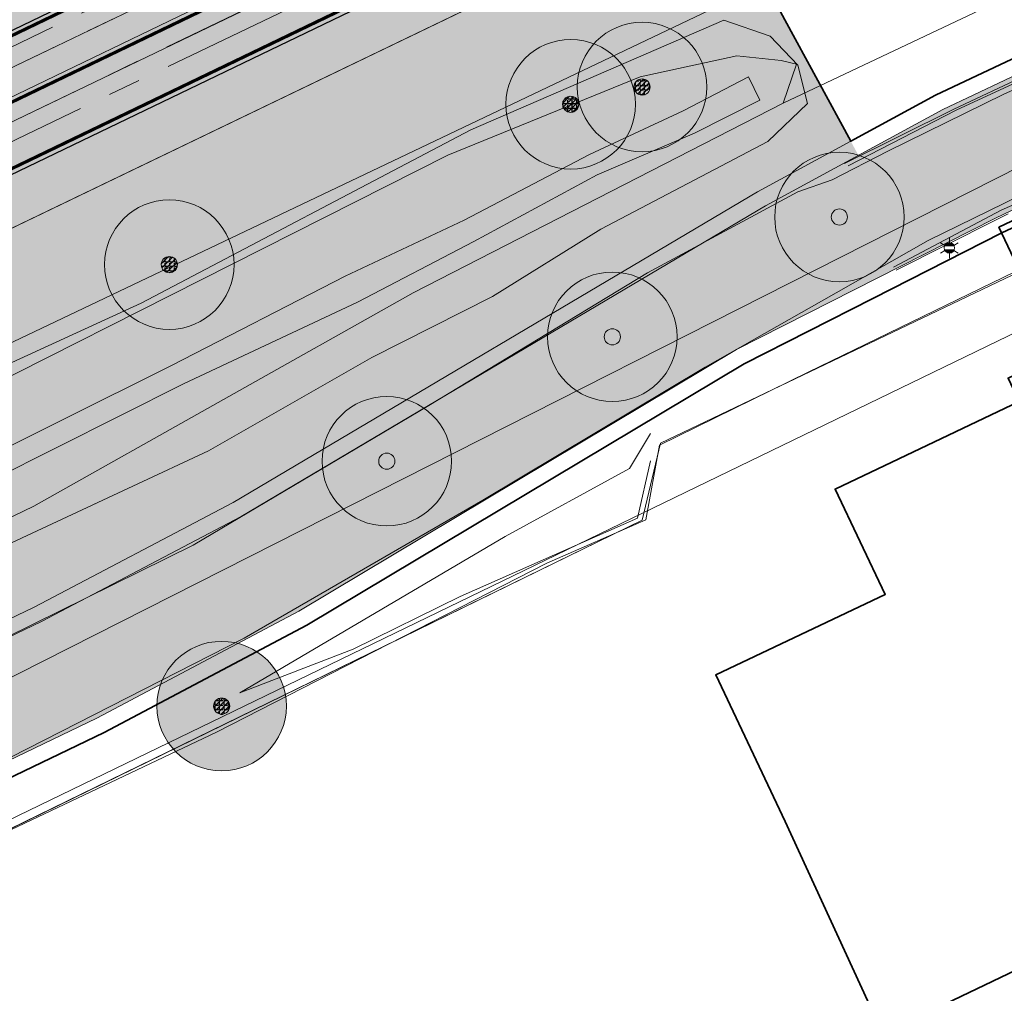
# Model space of a CAD drawing. Header units: metres. Extents: x 163543 to 168130, y 402678 to 405437.
# Tile 106 of 256: x 164569 to 164600, y 403445 to 403475. Entities that reach past the tile are written whole.
import ezdxf
from ezdxf.enums import TextEntityAlignment as Align

# ---------------------------------------------------------------- set-up
doc = ezdxf.new("R2010")
doc.units = ezdxf.units.M
for name, pattern in [('X-CA190022.004-UO-ALM_Assen$0$AM-AS', [16, 10, -2, 2, -2]), ('X-CA190022.004-UO-DTM inmeting_v0.1$0$AM-AS', [16, 10, -2, 2, -2]), ('X-CA190022.004-UO-DWM_Snelfietsroute$0$1-2', [3, 0, -2, 1])]:
    doc.linetypes.add(name, pattern=pattern)
doc.layers.get('0').update_dxf_attribs({"lineweight": 25})
for name, color, linetype, lineweight in [('X-CA190022.004-UO-ALM_Assen$0$N-WE-AM-AS_WEG-G', 10, 'X-CA190022.004-UO-ALM_Assen$0$AM-AS', 25), ('X-CA190022.004-UO-BGT_Ondergrond$0$GE_201_SHDHek_Lijn_GEM', 253, 'X-CA190022.004-UO-BGT_Ondergrond$0$Hekwerk', 9), ('X-CA190022.004-UO-BGT_Ondergrond$0$GE_251_SPRTrein_as_Lijn_GEM', 253, 'Continuous', 9), ('X-CA190022.004-UO-BGT_Ondergrond$0$GE_316_WGDFietspad_Vlak_GEM', 253, 'Continuous', 9), ('X-CA190022.004-UO-BGT_Ondergrond$0$GE_367_OWGBerm_groenvoorziening_grasenk_GEM', 253, 'Continuous', 9), ('X-CA190022.004-UO-BGT_Ondergrond$0$GE_401_OTDErf_Vlak_GEM', 253, 'Continuous', 9), ('X-CA190022.004-UO-BGT_Ondergrond$0$GE_479_BTDGroenvoorziening_grasenkruida_GEM', 253, 'Continuous', 9), ('X-CA190022.004-UO-BGT_Ondergrond$0$GE_523_WTDGreppel_drogesloot_Vlak_GEM', 253, 'Continuous', 9), ('X-CA190022.004-UO-BGT_Ondergrond$0$GE_601_PNDgrondvlakpand_Vlak_MV_GEM', 34, 'Continuous', 35), ('X-CA190022.004-UO-BGT_Ondergrond$0$GE_861_PALLichtmast_Punt_GEM', 253, 'Continuous', 9), ('X-CA190022.004-UO-DTM inmeting_v0.1$0$B-ME-BV-LEUNING-G', 246, 'X-CA190022.004-UO-DTM inmeting_v0.1$0$BV-LEUNING', 0), ('X-CA190022.004-UO-DTM inmeting_v0.1$0$B-WE-AM-AS_DWARSLIGGER-G', 246, 'X-CA190022.004-UO-DTM inmeting_v0.1$0$AM-AS', 0), ('X-CA190022.004-UO-DTM inmeting_v0.1$0$B-WE-AM-AS_SPOOR-G', 246, 'X-CA190022.004-UO-DTM inmeting_v0.1$0$AM-AS', 0), ('X-CA190022.004-UO-DTM inmeting_v0.1$0$B-WE-GR-BOOM-S', 246, 'Continuous', 0), ('X-CA190022.004-UO-DTM inmeting_v0.1$0$B-WE-GW-TALUD_KRUIN-G', 246, 'Continuous', 0), ('X-CA190022.004-UO-DTM inmeting_v0.1$0$B-WE-GW-TALUD_TEEN-G', 246, 'Continuous', 0), ('X-CA190022.004-UO-DTM inmeting_v0.1$0$B-WE-IE-TERREINAFSCHEIDING_KUNSTMATIG_RASTERHEKWERK-G', 246, 'X-CA190022.004-UO-DTM inmeting_v0.1$0$IE-TERREINAFSCHEIDING-KUNSTMATIG-OPEN', 0), ('X-CA190022.004-UO-DTM inmeting_v0.1$0$B-WE-VH-VERHARDING_ASFALT-G', 246, 'Continuous', 0), ('X-CA190022.004-UO-DWM_Beplanting$0$N-GV-GR-BOOM_SOLITAIR-G', 92, 'Continuous', 18), ('X-CA190022.004-UO-DWM_Beplanting$0$N-WE-GR-BEPLANTING_CULTUUR_BOSPLANTSOEN-A-500', 92, 'Continuous', 18), ('X-CA190022.004-UO-DWM_Beplanting$0$N-WE-GR-BEPLANTING_NATUUR_BOS-G', 90, 'Continuous', 18), ('X-CA190022.004-UO-DWM_Beplanting$0$N-WE-GR-BOOM-S', 90, 'Continuous', 18), ('X-CA190022.004-UO-DWM_Snelfietsroute$0$N-WE-GW-BERM-G', 90, 'Continuous', 18), ('X-CA190022.004-UO-DWM_Snelfietsroute$0$N-WE-VH-KANTVERHARDING-G', 210, 'Continuous', 25), ('X-CA190022.004-UO-DWM_Snelfietsroute$0$N-WE-VW-MARKERING_LANGS_STREEP_12-G', 7, 'X-CA190022.004-UO-DWM_Snelfietsroute$0$1-2', 35), ('X-CA190022.004-UO-DWM_Snelfietsroute$0$N-WE-VW-MARKERING_LANGS_STREEP_DOORGETROKKEN_010-G', 7, 'Continuous', 0), ('X-CA190022.004-UO-GZM_Werkgrens_v0.2$0$N-WE-KG-GRENS_SYSTEEMGRENS-G', 7, 'X-CA190022.004-UO-GZM_Werkgrens_v0.2$0$KG-OG', 35), ('X-CA190022.004-UO-KAD_Percelen$0$B-WE-KG-GRENS_PERCEEL-GV', 150, 'Continuous', 9)]:
    doc.layers.add(name, color=color, linetype=linetype, lineweight=lineweight)
doc.layers.add('X-CA190022.004-UO-ARC_Arcering$0$N-GV-GR-GRAS-A-200 GRASMENGSEL M1', color=62, linetype='Continuous', lineweight=18, transparency=0.5)
doc.layers.add('X-CA190022.004-UO-ARC_Arcering$0$N-WE-VH-VERHARDING_ASFALT_ROOD-A', color=232, linetype='Continuous', lineweight=0, transparency=0.5)
doc.layers.add('X-CA190022.004-UO-DWM_Beplanting$0$B-WE-GR-BOOM-S AFKOMSTIG UIT DTM_v0.4', color=252, linetype='Continuous')
doc.layers.add('X-CA190022.004-UO-DWM_Beplanting$0$N-GV-GR-GRAS-A-200', color=7, linetype='Continuous')
doc.styles.add('X-CA190022.004-UO-BGT_Ondergrond$0$NLCS-ISO', font='NLCS-ISO.ttf')
doc.linetypes.add('X-CA190022.004-UO-BGT_Ondergrond$0$Hekwerk', pattern='A,5,-1.5,[2,dgnlstyle-Veghel.shx,S=0.007937,R=0,X=0,Y=0],-1.5', length=8)
doc.linetypes.add('X-CA190022.004-UO-DTM inmeting_v0.1$0$BV-LEUNING', pattern='A,1,[69,NLCS.SHX,S=0.2,R=0,X=0,Y=0],1', length=2)
doc.linetypes.add('X-CA190022.004-UO-DTM inmeting_v0.1$0$IE-TERREINAFSCHEIDING-KUNSTMATIG-OPEN', pattern='A,7,-1.5,[67,NLCS.SHX,S=0.75,R=0,X=0,Y=0],-1.5', length=10)
doc.linetypes.add('X-CA190022.004-UO-GZM_Werkgrens_v0.2$0$KG-OG', pattern='A,5.5,-1.5,[2,NLCS.SHX,S=0.5,R=0,X=0,Y=0],-1.5', length=8.5)
pattern_1 = [(0, (0, 5000), (1, 1), [0.25, -0.75]), (0, (0.55, 5000.6), (1, 1), [0.25, -0.75]), (90, (0.1, 5000.35), (-1, 1), [0.25, -0.75]), (90, (0.5, 5000.7), (-1, 1), [0.25, -0.75]), (45, (0.2, 5000.7), (0, 1), [0.25, -1.164213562]), (135, (0.55, 5000), (-1, 0), [0.25, -1.164213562]), (26.5650512, (0.25, 5000.3), (1, 4e-10), [0.25, -1.986067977]), (26.5650512, (0.7, 5000.8), (1, 4e-10), [0.25, -1.986067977]), (63.43494882, (0.7, 5000), (5e-11, 1), [0.25, -1.986067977]), (63.43494882, (0.25, 5000.45), (5e-11, 1), [0.25, -1.986067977]), (63.43494882, (0.6, 5000.2), (5e-11, 1), [0.25, -1.986067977]), (116.5650512, (0, 5000.55), (-4e-10, 1), [0.25, -1.986067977]), (153.43494882, (0.2, 5000.15), (-1, 5e-11), [0.25, -1.986067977])]

# ---------------------------------------------------------------- blocks, each defined once
blk = doc.blocks.new('X-CA190022.004-UO-BGT_Ondergrond$0$N-SIE-WEG_LICHTMAST-SO')
h = blk.add_hatch(color=256)
h.paths.add_polyline_path([(1.16, 0.5, 0.658505), (-1.16, 0.5)])
h.paths.add_polyline_path([(-1.16, -0.5, 0.658505), (1.16, -0.5)])
at = {"flags": 128}
for points in [[(0, 1.27), (0, 2.53)], [(-2.19, 1.27), (-1.1, 0.63)], [(-1.16, 0.5), (1.16, 0.5)], [(1.1, 0.63), (2.19, 1.27)], [(-2.19, -1.27), (-1.1, -0.63)], [(-1.16, -0.5), (1.16, -0.5)], [(0, -1.27), (0, -2.53)], [(2.19, -1.27), (1.1, -0.63)]]:
    blk.add_lwpolyline(points, dxfattribs=at)
at = {"ltscale": 0.5}
blk.add_circle((0, 0), 1.27, dxfattribs=at)
at = {"style": 'X-CA190022.004-UO-BGT_Ondergrond$0$NLCS-ISO'}
blk.add_attdef('TYPE', text='', height=1.8, dxfattribs=at).set_placement((0, 2.53), align=Align.BOTTOM_CENTER)
blk = doc.blocks.new('X-CA190022.004-UO-BGT_Ondergrond$0$IMGEOLichtmastpaal')
at = {"xscale": 5, "yscale": 5, "zscale": 5}
blk.add_blockref('X-CA190022.004-UO-BGT_Ondergrond$0$N-SIE-WEG_LICHTMAST-SO', (0, 6.4), dxfattribs=at)
blk = doc.blocks.new('X-CA190022.004-UO-DTM inmeting_v0.1$0$boom')
h = blk.add_hatch()
h.set_pattern_fill('ANSI31', color=256, scale=0.13)
h.paths.add_polyline_path([(-1, 0, 1), (1, 0, 1)])
blk.add_circle((0, 0), 1)
blk = doc.blocks.new('X-CA190022.004-UO-DWM_Beplanting$0$SGR-BOOM_01-SO')
at = {"linetype": 'ByBlock', "lineweight": 18}
h = blk.add_hatch(color=0, dxfattribs=at)
h.dxf.hatch_style = 1
edge = h.paths.add_edge_path()
edge.add_arc((0, 0), 0.25, 0, 360)
at = {"color": 0, "linetype": 'ByBlock', "lineweight": 18}
for radius in [2, 0.25]:
    blk.add_circle((0, 0), radius, dxfattribs=at)
blk = doc.blocks.new('X-CA190022.004-UO-DWM_Beplanting$0$IMGEOBoom')
at = {"transparency": 33554457}
h = blk.add_hatch(color=256, dxfattribs=at)
h.dxf.hatch_style = 1
edge = h.paths.add_edge_path()
edge.add_arc((0, 0), 100, 0, 360)
edge = h.paths.add_edge_path(flags=17)
edge.add_arc((0, 0), 12.5, 0, 360)
h = blk.add_hatch()
h.set_pattern_fill('ANGLE', color=256)
h.set_pattern_definition([(0, (0, 0), (0, 6.985), [5.08, -1.905]), (90, (0, 0), (-6.985, 4e-16), [5.08, -1.905])])
edge = h.paths.add_edge_path(flags=17)
edge.add_arc((0, 0), 12.5, 0, 360)
at = {"layer": 'X-CA190022.004-UO-DWM_Beplanting$0$N-GV-GR-GRAS-A-200'}
h = blk.add_hatch(color=256, dxfattribs=at)
h.dxf.hatch_style = 1
edge = h.paths.add_edge_path(flags=17)
edge.add_arc((0, 0), 12.5, 0, 360)
at = {"xscale": 50, "yscale": 50, "zscale": 50}
blk.add_blockref('X-CA190022.004-UO-DWM_Beplanting$0$SGR-BOOM_01-SO', (0, 0), dxfattribs=at)
blk = doc.blocks.new('X-CA190022.004-UO-DWM_Beplanting$0$sfr nieuwe boom')
at = {"layer": 'X-CA190022.004-UO-DWM_Beplanting$0$N-GV-GR-BOOM_SOLITAIR-G', "transparency": 33554470}
h = blk.add_hatch(color=256, dxfattribs=at)
h.dxf.hatch_style = 1
edge = h.paths.add_edge_path()
edge.add_arc((0, 0), 2, 0, 360)
at = {"layer": 'X-CA190022.004-UO-DWM_Beplanting$0$N-GV-GR-BOOM_SOLITAIR-G'}
h = blk.add_hatch(color=256, dxfattribs=at)
h.dxf.hatch_style = 1
edge = h.paths.add_edge_path()
edge.add_arc((0, 0), 0.25, 0, 360)
for radius in [2, 0.25]:
    blk.add_circle((0, 0), radius, dxfattribs=at)

msp = doc.modelspace()

# ---------------------------------------------------------------- hatches: boundary and pattern name
at = {"layer": 'X-CA190022.004-UO-ARC_Arcering$0$N-GV-GR-GRAS-A-200 GRASMENGSEL M1'}
h = msp.add_hatch(dxfattribs=at)
h.set_pattern_fill('AGR-GRAS_02-SO', color=256, scale=0.1, pattern_type=2)
h.set_pattern_definition(pattern_1)
h.paths.add_polyline_path([(164599.448, 403489.171, -0.209691), (164621.127, 403489.934, 0.208523), (164639.572, 403490.556), (164638.923, 403491.909, -0.20872), (164621.661, 403491.336, 0.209498), (164598.797, 403490.523), (164495.735, 403440.946, 0.267362), (164498.623, 403440.757), (164498.667, 403440.668)])
h = msp.add_hatch(dxfattribs=at)
h.set_pattern_fill('AGR-GRAS_02-SO', color=256, scale=0.1, pattern_type=2)
h.set_pattern_definition([(0, (0, 5000), (1, 1), [0.25, -0.75]), (0, (0.55, 5000.6), (1, 1), [0.25, -0.75]), (90, (0.1, 5000.35), (-1, 1), [0.25, -0.75]), (90, (0.5, 5000.7), (-1, 1), [0.25, -0.75]), (45, (0.2, 5000.7), (0, 1), [0.25, -1.164213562]), (135, (0.55, 5000), (-1, 0), [0.25, -1.164213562]), (26.5650512, (0.25, 5000.3), (1, 4e-10), [0.25, -1.986067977]), (26.5650512, (0.7, 5000.8), (1, 4e-10), [0.25, -1.986067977]), (63.43494882, (0.7, 5000), (5e-11, 1), [0.25, -1.986067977]), (63.43494882, (0.25, 5000.45), (5e-11, 1), [0.25, -1.986067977]), (63.43494882, (0.6, 5000.2), (5e-11, 1), [0.25, -1.986067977]), (116.5650512, (0, 5000.55), (-4e-10, 1), [0.25, -1.986067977]), (153.43494882, (0.2, 5000.15), (-1, 5e-11), [0.25, -1.986067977])])
edge = h.paths.add_edge_path()
edge.add_arc((164611.157, 403464.842), 21.5, 68.3293, 115.7006, ccw=False)
edge.add_arc((164629.62, 403511.308), 28.5, 248.3293, 295.62)
edge.add_line((164641.944, 403485.61), (164641.302, 403486.95))
edge.add_arc((164629.636, 403511.397), 27.088, 248.3325, 295.5095, ccw=False)
edge.add_arc((164611.157, 403464.842), 23, 68.3715, 115.7006)
edge.add_line((164601.182, 403485.567), (164502.1, 403437.88))
edge.add_line((164502.1, 403437.88), (164502.143, 403437.79))
edge.add_arc((164503.401, 403435.177), 2.9, 115.7006, 174.5423)
edge.add_line((164500.514, 403435.453), (164601.833, 403484.215))
h = msp.add_hatch(dxfattribs=at)
h.set_pattern_fill('AGR-GRAS_02-SO', color=256, scale=0.1, pattern_type=2)
h.set_pattern_definition(pattern_1)
h.paths.add_polyline_path([(164619.704, 403481.066), (164621.316, 403478.014), (164605.74, 403471.7), (164600.64, 403469.315), (164599.21, 403468.63), (164595.22, 403466.605), (164591.23, 403464.58), (164577.71, 403456.5), (164571.47, 403453.2), (164544.813, 403440.378), (164518.157, 403427.555), (164516.668, 403430.689), (164569.76, 403456.18), (164575.93, 403459.42), (164592.13, 403469.02), (164597.61, 403471.99), (164600.48, 403473.35), (164602.885, 403474.235), (164604.45, 403474.81)])
h = msp.add_hatch(dxfattribs=at)
h.set_pattern_fill('AGR-GRAS_02-SO', color=256, scale=0.1, pattern_type=2)
h.set_pattern_definition([(0, (0, 0), (1, 1), [0.25, -0.75]), (0, (0.55, 0.6), (1, 1), [0.25, -0.75]), (90, (0.1, 0.35), (-1, 1), [0.25, -0.75]), (90, (0.5, 0.7), (-1, 1), [0.25, -0.75]), (45, (0.2, 0.7), (0, 1), [0.25, -1.164213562]), (135, (0.55, 0), (-1, 0), [0.25, -1.164213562]), (26.5650512, (0.25, 0.3), (1, 4e-10), [0.25, -1.986067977]), (26.5650512, (0.7, 0.8), (1, 4e-10), [0.25, -1.986067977]), (63.43494882, (0.7, 0), (5e-11, 1), [0.25, -1.986067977]), (63.43494882, (0.25, 0.45), (5e-11, 1), [0.25, -1.986067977]), (63.43494882, (0.6, 0.2), (5e-11, 1), [0.25, -1.986067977]), (116.5650512, (0, 0.55), (-4e-10, 1), [0.25, -1.986067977]), (153.43494882, (0.2, 0.15), (-1, 5e-11), [0.25, -1.986067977])])
h.paths.add_polyline_path([(164569.76, 403456.18), (164575.93, 403459.42), (164592.13, 403469.02), (164595, 403470.576), (164594.762, 403471.015), (164591.883, 403469.455), (164575.686, 403459.857), (164569.535, 403456.627), (164516.461, 403431.144), (164513.536, 403429.891), (164509.424, 403427.918), (164507.565, 403427.026, -0.143057), (164505.089, 403426.743, 0.012043), (164505.431, 403426.196, 0.121553), (164507.77, 403426.57), (164509.64, 403427.467), (164513.743, 403429.436), (164516.668, 403430.689)])
at = {"layer": 'X-CA190022.004-UO-ARC_Arcering$0$N-WE-VH-VERHARDING_ASFALT_ROOD-A'}
h = msp.add_hatch(color=256, dxfattribs=at)
h.dxf.hatch_style = 1
h.paths.add_polyline_path([(164621.109, 403489.941, 0.209498), (164599.448, 403489.171), (164498.667, 403440.667), (164490.675, 403436.821, -0.026165), (164490.392, 403436.685), (164490.09, 403436.539), (164489.794, 403436.397), (164493.083, 403433.541), (164493.767, 403433.87), (164502.1, 403437.88), (164601.182, 403485.567, -0.209691), (164619.65, 403486.217, 0.208643), (164641.302, 403486.95), (164639.572, 403490.556, -0.208748)])
at = {"layer": 'X-CA190022.004-UO-DWM_Beplanting$0$N-WE-GR-BEPLANTING_CULTUUR_BOSPLANTSOEN-A-500', "ltscale": 0.01}
h = msp.add_hatch(dxfattribs=at)
h.set_pattern_fill('AGR-BOSPLANTSOEN', color=256, scale=0.5, pattern_type=2)
h.set_pattern_definition([(0, (0, 0), (0.5, 0.5), [0.6, -0.4]), (90, (0.3, -0.2), (-2, 1e-16), [0.4, -0.6]), (90, (0.8, 0.3), (-2, 1e-16), [0.4, -0.6]), (90, (1.3, -0.1), (-2, 1e-16), [0.2, -0.8]), (90, (1.8, 0.4), (-2, 1e-16), [0.2, -0.8])])
h.paths.add_polyline_path([(164569.535, 403456.627), (164575.686, 403459.857), (164591.883, 403469.455), (164594.762, 403471.015), (164592.73, 403474.764), (164590.559, 403478.789), (164506.75, 403438.454, 0.011261), (164502.737, 403436.41, 0.401355), (164502.14, 403434.569, -0.054959), (164503.571, 403430.518, 0.076352), (164505.089, 403426.743, 0.143056), (164507.565, 403427.026), (164509.424, 403427.918), (164513.536, 403429.891), (164516.461, 403431.144)])

# ---------------------------------------------------------------- linework, layer by layer
at = {"layer": 'X-CA190022.004-UO-ALM_Assen$0$N-WE-AM-AS_WEG-G', "linetype": 'X-CA190022.004-UO-ALM_Assen$0$AM-AS', "lineweight": 18, "flags": 128}
msp.add_lwpolyline([(163996.334, 403048.708), (164190.428, 403269.702, -0.042486), (164203.13, 403281.901, -0.059508), (164394.91, 403402.509, 0.004627), (164427.609, 403418.376, -0.157573), (164448.898, 403421.56, 0.154381), (164469.795, 403424.552), (164600.315, 403487.369, -0.209691), (164620.389, 403488.075, 0.209331), (164640.431, 403488.767), (164764.018, 403548.037, -0.149301), (164778.457, 403550.23, 0.1997), (164797.071, 403554.955), (164807.437, 403562.718, 0.087199), (164813.361, 403569.026, -0.136187), (164823.414, 403577.842), (165121.427, 403721.534), (165178.772, 403748.854, -0.027628), (165181.326, 403749.902), (165206.702, 403758.712, -0.228175), (165222.216, 403756.927, 0.262526), (165239.877, 403756.048), (165316.357, 403794.295, -0.002956), (165321.66, 403796.908), (165454.676, 403861.474, 0.23372), (165465.542, 403875.483), (165466.039, 403877.93, -0.138247), (165476.467, 403898.194), (165483.323, 403905.54), (165502.013, 403925.318, 0.002701), (165511.627, 403935.531), (165520.324, 403945.455), (165525.692, 403951.366), (165530.615, 403956.367, -0.067804), (165540.386, 403964.278), (165579.008, 403987.566, 0.233996), (165587.607, 404001.027, -0.257888), (165597.631, 404015.262), (165668.806, 404049.862, 0.124118), (165680.965, 404060.093), (165692.91, 404076.671, -0.330379), (165732.646, 404089.323, 0.184611), (165745.492, 404089.775), (165892.325, 404151.907, 0.025067), (165914.878, 404162.813, -0.010717), (165924.387, 404167.754), (166007.57, 404208.726, -0.019073), (166018.017, 404213.386, -0.104113), (166035.06, 404216.38), (166071.364, 404215.162, 0.120943), (166079.763, 404216.927), (166253.115, 404300.212, 0.13702), (166261.203, 404307.309, -0.137066), (166269.294, 404314.407), (166458.055, 404405.053, -0.054959), (166465.293, 404407.596), (166474.012, 404409.62, 0.055121), (166477.744, 404410.933), (166509.846, 404426.374, 0.067066), (166514.307, 404429.311, -0.067277), (166518.783, 404432.256), (166556.669, 404450.44, -0.017321), (166566.185, 404454.609, 0.016602), (166575.312, 404458.591), (166597.751, 404469.282, 0.132978), (166635.089, 404501.312, -0.040273), (166645.175, 404513.84), (166648.196, 404517.029, -0.072027), (166677.02, 404539.8), (166677.246, 404539.931, -0.089333), (166717.817, 404554.586), (166734.29, 404557.387, 0.162804), (166748.275, 404564.868, -0.09225), (166757.883, 404571.874), (166814.895, 404599.135, -0.032371), (166817.296, 404600.098), (166825.54, 404602.798, 0.083096), (166832.851, 404606.627, -0.051041), (166841.551, 404611.916), (166891.289, 404635.589, -0.108035), (166898.777, 404637.334), (166928.242, 404637.739, 0.209269), (166941.385, 404643.709, -0.026762), (166980.536, 404682.861, -0.026198), (167007.229, 404704.425, -0.019993), (167033.13, 404721.66), (167034.933, 404722.758, -0.028502), (167071.485, 404742.263), (167095.887, 404753.549, 0.061079), (167112.435, 404763.813, -0.01638), (167116.342, 404766.748), (167122.496, 404771.065, -0.093473), (167132.24, 404775.479), (167140.621, 404777.52, -0.056178), (167157.198, 404779.63), (167189.731, 404780.099, -0.091291), (167196.158, 404779.011), (167222.307, 404769.473, 0.203837), (167236.378, 404770.212, 0.017826), (167328.832, 404819.552), (167395.677, 404858.349, 0.031256), (167406.067, 404865.281), (167511.469, 404945.55)], format="xyb", dxfattribs=at)
at = {"layer": 'X-CA190022.004-UO-BGT_Ondergrond$0$GE_201_SHDHek_Lijn_GEM'}
for p, q in [((164598.021, 403471.971), (164602.885, 403474.235)), ((164594.682, 403470.255), (164598.021, 403471.971)), ((164596.167, 403467.029), (164599.236, 403468.576)), ((164599.236, 403468.576), (164599.628, 403468.774)), ((164588.888, 403461.691), (164599.989, 403466.994)), ((164588.317, 403459.308), (164588.888, 403461.691)), ((164588.317, 403459.308), (164529.221, 403430.464))]:
    msp.add_line(p, q, dxfattribs=at)
at = {"layer": 'X-CA190022.004-UO-BGT_Ondergrond$0$GE_251_SPRTrein_as_Lijn_GEM'}
for p, q in [((164504.922, 403442.526), (164589.918, 403483.431)), ((164505.925, 403441.332), (164590.572, 403482.071)), ((164507.405, 403442.8), (164580.272, 403477.895))]:
    msp.add_line(p, q, dxfattribs=at)
at = {"layer": 'X-CA190022.004-UO-BGT_Ondergrond$0$GE_316_WGDFietspad_Vlak_GEM', "flags": 128}
msp.add_lwpolyline([(164599.21, 403468.63), (164591.23, 403464.58), (164577.71, 403456.5), (164571.47, 403453.2), (164518.157, 403427.555), (164516.668, 403430.689), (164569.76, 403456.18), (164575.93, 403459.42), (164592.13, 403469.02), (164597.61, 403471.99), (164600.48, 403473.35), (164602.885, 403474.235), (164604.45, 403474.81), (164619.704, 403481.066), (164621.316, 403478.014), (164607.424, 403472.383), (164605.74, 403471.7), (164604.577, 403471.161), (164602.07, 403470), (164599.21, 403468.63)], dxfattribs=at)
at = {"layer": 'X-CA190022.004-UO-BGT_Ondergrond$0$GE_367_OWGBerm_groenvoorziening_grasenk_GEM', "flags": 128}
for points in [[(164768.875, 403551.946), (164763.542, 403549.392), (164629.22, 403485.06), (164625.59, 403483.48), (164619.704, 403481.066), (164604.45, 403474.81), (164602.885, 403474.235), (164600.48, 403473.35), (164597.61, 403471.99), (164592.13, 403469.02), (164575.93, 403459.42), (164569.76, 403456.18), (164516.668, 403430.689), (164513.743, 403429.436), (164509.64, 403427.467), (164507.77, 403426.57)], [(164510.298, 403423.881), (164518.157, 403427.555), (164571.47, 403453.2), (164577.71, 403456.5), (164591.23, 403464.58), (164599.21, 403468.63), (164602.07, 403470), (164604.577, 403471.161), (164605.74, 403471.7), (164607.424, 403472.383), (164621.316, 403478.014), (164627.08, 403480.35), (164631.74, 403482.36), (164768.53, 403548.02), (164770.72, 403548.83), (164773.26, 403549.22), (164775.27, 403548.69), (164783.7, 403545.643)], [(164453.106, 403493.369), (164488.004, 403452.975), (164495.285, 403449.119), (164494.344, 403448.187), (164493.938, 403446.928), (164494.512, 403445.201), (164495.603, 403443.783), (164496.644, 403443.037), (164505.761, 403433.039), (164505.901, 403432.4), (164507.126, 403430.884), (164508.284, 403430.692), (164509.941, 403431.278), (164513.965, 403433.277), (164537.446, 403444.229), (164569.522, 403459.744), (164581.242, 403466.331), (164592.676, 403472.187), (164631.326, 403490.472), (164640.44, 403494.868), (164662.351, 403505.436)], [(164683.071, 403504.746), (164620.047, 403474.794), (164605.994, 403467.843), (164604.644, 403466.081), (164604.1, 403465.83), (164602.208, 403469.716), (164599.34, 403468.357), (164599.989, 403466.994), (164588.888, 403461.691), (164588.317, 403459.308), (164529.221, 403430.464), (164510.811, 403421.473), (164516.407, 403415.184), (164516.697, 403414.849), (164516.465, 403414.735), (164516.238, 403414.623), (164513.991, 403413.907), (164513.067, 403413.794), (164510.581, 403417.138), (164509.01, 403419.334)]]:
    msp.add_lwpolyline(points, dxfattribs=at)
at = {"layer": 'X-CA190022.004-UO-BGT_Ondergrond$0$GE_401_OTDErf_Vlak_GEM', "flags": 128}
msp.add_lwpolyline([(164529.221, 403430.464), (164588.317, 403459.308), (164588.888, 403461.691), (164599.989, 403466.994), (164601.2, 403464.45), (164599.62, 403463.7), (164599.96, 403462.98), (164594.28, 403460.27), (164595.83, 403457.02), (164590.59, 403454.53), (164592.74, 403450.01), (164595.756, 403443.449), (164617.522, 403453.869), (164614.34, 403460.22), (164612.24, 403464.76), (164606.84, 403462.27), (164605.01, 403466.25), (164604.644, 403466.081), (164605.994, 403467.843), (164620.047, 403474.794), (164683.071, 403504.746)], dxfattribs=at)
at = {"layer": 'X-CA190022.004-UO-BGT_Ondergrond$0$GE_479_BTDGroenvoorziening_grasenkruida_GEM', "flags": 128}
msp.add_lwpolyline([(164661.155, 403508.745), (164638.92, 403498.02), (164629.806, 403493.624), (164631.326, 403490.472), (164592.676, 403472.187), (164593.082, 403473.391), (164592.609, 403473.511), (164591.238, 403473.656), (164588.258, 403473.003), (164582.318, 403470.584), (164560.42, 403459.532), (164531.517, 403445.829), (164507.277, 403434.264), (164505.761, 403433.039), (164496.644, 403443.037), (164498.627, 403442.886), (164500.282, 403443.347), (164516.388, 403451.268), (164556.346, 403470.466), (164637.795, 403509.882), (164672.252, 403526.504)], dxfattribs=at)
at = {"layer": 'X-CA190022.004-UO-BGT_Ondergrond$0$GE_523_WTDGreppel_drogesloot_Vlak_GEM', "flags": 128}
msp.add_lwpolyline([(164569.522, 403459.744), (164537.446, 403444.229), (164513.965, 403433.277), (164509.941, 403431.278), (164508.284, 403430.692), (164507.126, 403430.884), (164505.901, 403432.4), (164505.761, 403433.039), (164507.277, 403434.264), (164531.517, 403445.829), (164560.42, 403459.532), (164582.318, 403470.584), (164588.258, 403473.003), (164591.238, 403473.656), (164592.609, 403473.511), (164593.082, 403473.391), (164592.676, 403472.187), (164581.242, 403466.331), (164569.522, 403459.744)], dxfattribs=at)
at = {"layer": 'X-CA190022.004-UO-BGT_Ondergrond$0$GE_601_PNDgrondvlakpand_Vlak_MV_GEM', "flags": 128}
msp.add_lwpolyline([(164614.34, 403460.22), (164617.522, 403453.869), (164595.756, 403443.449), (164592.74, 403450.01), (164590.59, 403454.53), (164595.83, 403457.02), (164594.28, 403460.27), (164599.96, 403462.98), (164599.62, 403463.7), (164601.2, 403464.45), (164599.989, 403466.994), (164599.34, 403468.357), (164602.208, 403469.716), (164604.1, 403465.83), (164604.644, 403466.081), (164605.01, 403466.25), (164606.84, 403462.27), (164612.24, 403464.76), (164614.34, 403460.22)], dxfattribs=at)
at = {"layer": 'X-CA190022.004-UO-DTM inmeting_v0.1$0$B-ME-BV-LEUNING-G', "ltscale": 3}
for p, q in [((164600.276, 403473.104, 10.002), (164597.948, 403472, 9.994)), ((164597.948, 403472, 9.994), (164594.572, 403470.329, 9.947)), ((164599.407, 403468.882, 9.99), (164601.733, 403469.914, 10.002)), ((164596.08, 403467.122, 9.9), (164599.407, 403468.882, 9.99))]:
    msp.add_line(p, q, dxfattribs=at)
at = {"layer": 'X-CA190022.004-UO-DTM inmeting_v0.1$0$B-WE-AM-AS_DWARSLIGGER-G', "ltscale": 0.5}
for p, q in [((164585.387, 403478.947, 9.916), (164556.391, 403465.022, 9.899)), ((164577.304, 403478.011, 9.914), (164566.021, 403472.575, 9.907))]:
    msp.add_line(p, q, dxfattribs=at)
at = {"layer": 'X-CA190022.004-UO-DTM inmeting_v0.1$0$B-WE-AM-AS_SPOOR-G', "ltscale": 0.5}
for p, q in [((164577.491, 403477.444, 10.074), (164566.301, 403472.069, 10.066)), ((164578.126, 403476.089, 10.079), (164566.889, 403470.67, 10.068))]:
    msp.add_line(p, q, dxfattribs=at)
at = {"layer": 'X-CA190022.004-UO-DTM inmeting_v0.1$0$B-WE-GW-TALUD_KRUIN-G'}
for points in [[(164515.001, 403432.018, 9.08), (164521.55, 403435.2, 9.022), (164533.07, 403441.19, 8.918), (164542.438, 403446.033, 8.911), (164551.285, 403450.308, 8.881), (164560.887, 403454.907, 8.946), (164574.92, 403461.454, 9.174), (164579.964, 403464.332, 9.39), (164583.698, 403466.215, 9.593), (164587.04, 403468.301, 9.648), (164592.199, 403471.003, 9.69), (164593.422, 403472.18, 9.668), (164593.13, 403473.368, 9.715), (164592.27, 403474.257, 9.794), (164590.838, 403474.757, 9.919)], [(164540.435, 403450.58, 9.578), (164549.449, 403455.094, 9.717), (164558.71, 403459.536, 9.773), (164572.837, 403466.011, 9.838), (164583.029, 403471.363, 10.017), (164590.838, 403474.757, 9.919)], [(164592.27, 403474.257, 9.794), (164590.838, 403474.757, 9.919)], [(164588.571, 403461.986, 9.653), (164587.922, 403460.905, 9.626), (164584.085, 403458.812, 9.531), (164575.89, 403453.977, 9.328)]]:
    msp.add_polyline3d(points, dxfattribs=at)
at = {"layer": 'X-CA190022.004-UO-DTM inmeting_v0.1$0$B-WE-GW-TALUD_TEEN-G'}
for points in [[(164516.755, 403436.689, 8.095), (164520.906, 403438.548, 8.09), (164531.001, 403443.621, 8.15), (164541.597, 403448.387, 8.137), (164550.089, 403452.703, 8.217), (164560.085, 403457.272, 8.188), (164573.771, 403464.086, 8.496), (164579.139, 403466.846, 8.592), (164582.815, 403468.573, 8.627), (164586.694, 403470.604, 8.72), (164589.581, 403471.954, 8.847), (164591.605, 403473.006, 9.093)], [(164591.95, 403472.281, 9.049), (164591.605, 403473.006, 9.093)], [(164517.945, 403435.448, 8.072), (164521.262, 403437.251, 8.11), (164532.422, 403442.609, 8.145), (164541.896, 403447.574, 8.14), (164550.564, 403451.903, 8.232), (164560.366, 403456.601, 8.18), (164574.148, 403463.517, 8.491), (164579.522, 403466.045, 8.621), (164583.112, 403467.921, 8.62), (164586.927, 403469.98, 8.697), (164589.933, 403471.266, 8.854), (164591.95, 403472.281, 9.049)], [(164579.389, 403455.331, 9.241), (164582.696, 403456.957, 9.163), (164588.174, 403459.377, 9.096), (164588.573, 403461.139, 9.354)], [(164575.89, 403453.977, 9.328), (164579.389, 403455.331, 9.241)]]:
    msp.add_polyline3d(points, dxfattribs=at)
at = {"layer": 'X-CA190022.004-UO-DTM inmeting_v0.1$0$B-WE-IE-TERREINAFSCHEIDING_KUNSTMATIG_RASTERHEKWERK-G'}
for p, q in [((164593.443, 403463.88, 9.812), (164599.829, 403466.983, 9.83)), ((164588.857, 403461.623, 9.369), (164593.443, 403463.88, 9.812)), ((164588.434, 403459.32, 9.096), (164588.857, 403461.623, 9.369)), ((164585.369, 403457.988, 9.104), (164588.434, 403459.32, 9.096)), ((164575.167, 403452.76, 9.257), (164585.369, 403457.988, 9.104)), ((164565.35, 403448.108, 9.235), (164575.167, 403452.76, 9.257))]:
    msp.add_line(p, q, dxfattribs=at)
at = {"layer": 'X-CA190022.004-UO-DTM inmeting_v0.1$0$B-WE-VH-VERHARDING_ASFALT-G'}
for points in [[(164603.941, 403474.452, 9.975), (164599.489, 403472.467, 10.035), (164595.904, 403470.709, 9.998), (164594.192, 403469.823, 9.963), (164593.126, 403469.452, 9.937), (164588.48, 403466.946, 9.803), (164581.724, 403462.852, 9.594), (164574.444, 403458.539, 9.372), (164566.177, 403454.46, 9.269), (164553.869, 403448.486, 9.271), (164541.514, 403442.675, 9.253), (164529.343, 403436.773, 9.27), (164518.876, 403431.657, 9.294), (164513.217, 403429.149, 9.326)], [(164604.847, 403471.495, 9.98), (164600.926, 403469.791, 10.04), (164597.158, 403467.947, 10.004), (164594.315, 403466.329, 9.949), (164590.26, 403464.04, 9.821), (164583.391, 403459.926, 9.612), (164576.025, 403455.666, 9.427), (164567.772, 403451.465, 9.341), (164554.986, 403445.407, 9.355), (164543.131, 403439.666, 9.341), (164530.858, 403433.717, 9.365), (164520.451, 403428.687, 9.329), (164514.401, 403425.792, 9.359)]]:
    msp.add_polyline3d(points, dxfattribs=at)
at = {"layer": 'X-CA190022.004-UO-DWM_Beplanting$0$N-WE-GR-BEPLANTING_NATUUR_BOS-G'}
msp.add_lwpolyline([(164569.535, 403456.627), (164575.686, 403459.857), (164591.883, 403469.455), (164594.762, 403471.015), (164592.73, 403474.764), (164590.559, 403478.789), (164506.75, 403438.454, 0.011261), (164502.737, 403436.41, 0.401355), (164502.14, 403434.569, -0.054959), (164503.571, 403430.518, 0.076352), (164505.089, 403426.743, 0.143056), (164507.565, 403427.026), (164509.424, 403427.918), (164513.536, 403429.891), (164516.461, 403431.144), (164569.535, 403456.627)], format="xyb", close=True, dxfattribs=at)
at = {"layer": 'X-CA190022.004-UO-DWM_Snelfietsroute$0$N-WE-GW-BERM-G', "flags": 128}
msp.add_lwpolyline([(164508.728, 403421.976), (164506.096, 403425.275, -0.109896), (164503.571, 403430.518, 0.054725), (164502.148, 403434.552), (164502.139, 403434.57, -0.401082), (164502.737, 403436.41, -0.011261), (164506.75, 403438.454), (164601.833, 403484.215, -0.209691), (164619.096, 403484.823, 0.209324), (164641.944, 403485.61)], format="xyb", dxfattribs=at)
at = {"layer": 'X-CA190022.004-UO-DWM_Snelfietsroute$0$N-WE-VH-KANTVERHARDING-G', "flags": 128}
for points in [[(164498.667, 403440.667), (164599.448, 403489.171, -0.209691), (164621.127, 403489.934, 0.208529), (164639.573, 403490.557)], [(164502.1, 403437.88), (164601.182, 403485.567, -0.209691), (164619.65, 403486.217, 0.208643), (164641.302, 403486.95)]]:
    msp.add_lwpolyline(points, format="xyb", dxfattribs=at)
at = {"layer": 'X-CA190022.004-UO-DWM_Snelfietsroute$0$N-WE-VW-MARKERING_LANGS_STREEP_12-G', "linetype": 'X-CA190022.004-UO-DWM_Snelfietsroute$0$1-2', "const_width": 0.1, "flags": 128}
msp.add_lwpolyline([(164512.776, 403445.238), (164591.304, 403483.032)], dxfattribs=at)
at = {"layer": 'X-CA190022.004-UO-DWM_Snelfietsroute$0$N-WE-VW-MARKERING_LANGS_STREEP_DOORGETROKKEN_010-G', "const_width": 0.1, "flags": 128}
for points in [[(164498.732, 403440.532), (164599.513, 403489.036, -0.209691), (164621.072, 403489.795, 0.208534), (164639.637, 403490.421)], [(164502.034, 403438.015), (164601.117, 403485.702, -0.209691), (164619.705, 403486.356, 0.208659), (164641.239, 403487.086)]]:
    msp.add_lwpolyline(points, format="xyb", dxfattribs=at)
at = {"layer": 'X-CA190022.004-UO-GZM_Werkgrens_v0.2$0$N-WE-KG-GRENS_SYSTEEMGRENS-G', "ltscale": 0.2, "flags": 128}
for points in [[(164202.447, 403276.261, -0.007014), (164204.684, 403278.194), (164207.732, 403280.631), (164216.351, 403287.471), (164219.004, 403289.434), (164219.375, 403289.729), (164237.184, 403303.185), (164244.587, 403308.605), (164248.73, 403311.638), (164253.977, 403315.367), (164261.175, 403320.48), (164269.682, 403326.324), (164277.478, 403331.538), (164300.139, 403346.153), (164322.964, 403359.926), (164334.073, 403366.292), (164351.665, 403375.797), (164373.742, 403387.55), (164399.95, 403400.464), (164429.28, 403414.743), (164430.124, 403415.141), (164430.948, 403415.506), (164431.777, 403415.846), (164432.615, 403416.161), (164433.462, 403416.453), (164434.316, 403416.72), (164435.176, 403416.962), (164436.043, 403417.179), (164436.306, 403417.259, -0.099821), (164451.982, 403417.179, 0.131087), (164471.53, 403420.948), (164482.533, 403426.243), (164490.693, 403418.8), (164492.586, 403419.707), (164495.404, 403416.53, -0.0101), (164498.074, 403413.536), (164499.385, 403412.005), (164502.276, 403408.653), (164509.274, 403412.948), (164511.768, 403416.461), (164509.186, 403420.201, -0.175036), (164509.321, 403422.135, -0.180129), (164510.517, 403423.431), (164518.825, 403427.315), (164545.03, 403439.927), (164571.695, 403452.754), (164577.955, 403456.064), (164591.472, 403464.142), (164595.446, 403466.159), (164599.431, 403468.182), (164600.854, 403468.863), (164605.94, 403471.242), (164622.016, 403477.758), (164627.273, 403479.889), (164631.947, 403481.905), (164633.267, 403482.539, 0.084778), (164642.609, 403485.38), (164759.332, 403541.386), (164770.974, 403544.815), (164773.272, 403545.397), (164787.887, 403542.29), (164789.899, 403542.38), (164793.252, 403543.048), (164800.24, 403546.814), (164803.671, 403549.366), (164804.774, 403550.36), (164806.983, 403547.387), (164807.907, 403546.199), (164811.87, 403549.281), (164810.953, 403550.46), (164809.512, 403552.406), (164808.343, 403553.575), (164810.024, 403555.089), (164807.827, 403558.012), (164809.834, 403559.516, 0.087199), (164816.707, 403566.833, -0.136189), (164825.151, 403574.239), (164897.952, 403609.34), (164931.093, 403625.32), (165054.784, 403684.96), (165123.155, 403717.926), (165148.566, 403730.033), (165175.654, 403740.478), (165188.146, 403744.824), (165187.632, 403748.092), (165185.258, 403754.932), (165180.038, 403753.689, 0.027846), (165177.051, 403752.466), (165119.698, 403725.141), (165051.309, 403692.167), (164927.618, 403632.527), (164894.477, 403616.547), (164821.676, 403581.445, 0.136189), (164810.016, 403571.218, -0.087199), (164805.039, 403565.919), (164803.02, 403564.408), (164799.415, 403569.204), (164798.615, 403568.604), (164797.815, 403568.006), (164797.216, 403568.806), (164793.371, 403565.926), (164793.97, 403565.126), (164792.376, 403563.932), (164795.885, 403559.064, -0.201548), (164780.097, 403554.057, 0.075656), (164771.169, 403553.982, -0.009755), (164764.075, 403552.536), (164754.286, 403547.799), (164747.474, 403544.606), (164708.34, 403525.583), (164686.218, 403515.365), (164675.148, 403509.865), (164663.524, 403504.258), (164644.327, 403495.071), (164639.493, 403492.723), (164638.201, 403492.127, -0.201818), (164621.846, 403491.8, 0.209498), (164598.58, 403490.973), (164556.157, 403470.566), (164536.299, 403461.008), (164516.318, 403451.408), (164508.232, 403447.512), (164500.187, 403443.642), (164497.203, 403443.008), (164495.09, 403442.274, 0.130794), (164492.913, 403444.811), (164488.435, 403447.885), (164494.899, 403449.835), (164490.315, 403452.233), (164484.484, 403450.597, -0.076427), (164479.748, 403454.723), (164478.799, 403455.857), (164474.918, 403452.962), (164457.343, 403473.566), (164451.257, 403468.374), (164465.519, 403451.653, -0.484297), (164464.817, 403448.113), (164461.416, 403446.394), (164463.893, 403441.77), (164464.916, 403439.614), (164433.017, 403424.683, 0.05166), (164425.3, 403421.703), (164396.431, 403407.648), (164370.094, 403394.67), (164347.884, 403382.848), (164330.182, 403373.283), (164318.908, 403366.822), (164295.903, 403352.941), (164273.086, 403338.225), (164265.193, 403332.947), (164256.594, 403327.039), (164249.344, 403321.888), (164244.05, 403318.127), (164239.86, 403315.06), (164232.409, 403309.604), (164214.476, 403296.054), (164201.289, 403285.589, 0.012131), (164197.414, 403282.357)], [(164590.796, 403478.349), (164592.73, 403474.764), (164594.762, 403471.015), (164597.384, 403472.436), (164600.286, 403473.811), (164602.712, 403474.704), (164604.269, 403475.276), (164619.512, 403481.528), (164623.127, 403483.045, -0.038114), (164618.912, 403484.358, 0.20969), (164602.05, 403483.765)]]:
    msp.add_lwpolyline(points, format="xyb", close=True, dxfattribs=at)
at = {"layer": 'X-CA190022.004-UO-KAD_Percelen$0$B-WE-KG-GRENS_PERCEEL-GV', "flags": 128}
for points in [[(164460.276, 403427.915), (164466.349, 403415.367), (164487.883, 403425.722), (164496.111, 403429.679), (164555.855, 403458.619), (164593.206, 403476.41), (164588.97, 403485.217), (164612.074, 403496.328), (164616.314, 403487.512), (164746.772, 403550.188), (164893.326, 403621.049), (164887.38, 403633.726), (164740.684, 403562.794), (164610.094, 403500.047), (164549.795, 403471.239), (164478.654, 403436.809)], [(164468.748, 403410.406), (164486.08, 403417.995), (164492.111, 403420.636), (164493.855, 403418.592), (164495.298, 403416.903), (164503.089, 403421.185), (164615.905, 403478.304), (164662.782, 403501.158), (164772.136, 403553.829), (164770.057, 403555.749), (164790.783, 403565.26), (164789.551, 403566.923), (164799.538, 403571.715), (164894.973, 403617.537), (164893.326, 403621.049), (164746.772, 403550.188), (164616.314, 403487.512), (164616.456, 403487.216), (164593.352, 403476.106), (164593.206, 403476.41), (164555.855, 403458.619), (164496.111, 403429.679), (164487.883, 403425.722), (164466.349, 403415.367)], [(164615.905, 403478.304), (164503.089, 403421.185), (164504.937, 403419.149), (164510.499, 403421.842), (164619.909, 403474.821), (164758.78, 403541.048), (164766.236, 403544.544), (164771.263, 403545.786), (164774.138, 403545.724), (164787.928, 403542.792), (164789.839, 403542.878), (164793.081, 403543.524), (164802.649, 403548.73), (164790.783, 403565.26), (164770.057, 403555.749), (164772.136, 403553.829), (164662.782, 403501.158)], [(164644.446, 403453.391), (164619.909, 403474.821), (164510.499, 403421.842), (164517.155, 403413.867), (164524.046, 403405.974), (164531.085, 403398.305)]]:
    msp.add_lwpolyline(points, close=True, dxfattribs=at)

# ---------------------------------------------------------------- block references
at = {"layer": 'X-CA190022.004-UO-BGT_Ondergrond$0$GE_861_PALLichtmast_Punt_GEM', "xscale": 0.025, "yscale": 0.025, "zscale": 0.025}
msp.add_blockref('X-CA190022.004-UO-BGT_Ondergrond$0$IMGEOLichtmastpaal', (164597.809, 403467.559), dxfattribs=at)
at = {"layer": 'X-CA190022.004-UO-DTM inmeting_v0.1$0$B-WE-GR-BOOM-S', "linetype": 'ByBlock', "lineweight": -2, "xscale": 0.25, "yscale": 0.25, "zscale": 0.25}
for p in [(164588.314, 403472.689, 9.568), (164586.11, 403472.156, 9.9), (164573.708, 403467.204, 9.902), (164575.325, 403453.569, 9.424)]:
    msp.add_blockref('X-CA190022.004-UO-DTM inmeting_v0.1$0$boom', p, dxfattribs=at)
at = {"layer": 'X-CA190022.004-UO-DWM_Beplanting$0$B-WE-GR-BOOM-S AFKOMSTIG UIT DTM_v0.4', "linetype": 'ByBlock', "lineweight": -2, "xscale": 0.02, "yscale": 0.02, "zscale": 0.02}
for p in [(164588.314, 403472.689, 9.568), (164586.11, 403472.156, 9.9), (164573.708, 403467.204, 9.902), (164575.325, 403453.569, 9.424)]:
    msp.add_blockref('X-CA190022.004-UO-DWM_Beplanting$0$IMGEOBoom', p, dxfattribs=at)
at = {"layer": 'X-CA190022.004-UO-DWM_Beplanting$0$N-WE-GR-BOOM-S', "rotation": 153.3819523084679}
for p in [(164594.411, 403468.674), (164587.396, 403464.974), (164580.427, 403461.133)]:
    msp.add_blockref('X-CA190022.004-UO-DWM_Beplanting$0$sfr nieuwe boom', p, dxfattribs=at)

doc.saveas('drawing.dxf')
